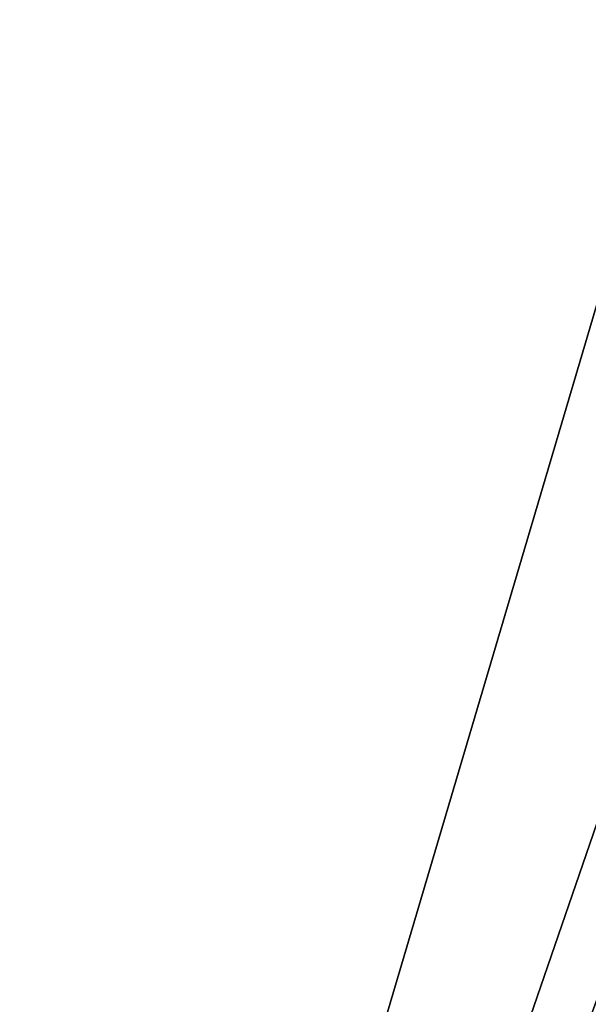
# Model space of a CAD drawing. Header units: millimetres. Extents: x -125 to 125, y -729 to 71.
# Tile 9 of 48: x -108 to -94, y -654 to -629. Entities that reach past the tile are written whole.
import ezdxf

# ---------------------------------------------------------------- set-up
doc = ezdxf.new("R2010")
doc.units = ezdxf.units.MM
doc.header["$LTSCALE"] = 65.185185
for name, color, linetype in [('11', 7, 'CONTINUOUS'), ('13', 7, 'CONTINUOUS'), ('15', 7, 'CONTINUOUS'), ('17', 7, 'CONTINUOUS')]:
    doc.layers.add(name, color=color, linetype=linetype)

msp = doc.modelspace()

# ---------------------------------------------------------------- linework, layer by layer
at = {"layer": '11', "color": 253, "linetype": 'Continuous', "true_color": 0xaaa39e}
for points in [[(-110.75, -56.5, 56.448), (-121, -729.25, 56.448), (110.75, -56.5, 56.448), (-110.75, -56.5, 56.448)], [(-121, -729.25, 56.448), (121, -729.25, 56.448), (110.75, -56.5, 56.448), (-121, -729.25, 56.448)]]:
    msp.add_3dface(points, dxfattribs=at)
at = {"layer": '13', "color": 253, "linetype": 'Continuous', "true_color": 0xaaa39e}
for points in [[(121, -729.25, 6.448), (-121, -729.25, 6.448), (-121, 70.75, 6.448), (121, -729.25, 6.448)], [(121, -729.25, 6.448), (-121, 70.75, 6.448), (121, 70.75, 6.448), (121, -729.25, 6.448)]]:
    msp.add_3dface(points, dxfattribs=at)
at = {"layer": '15', "color": 253, "linetype": 'Continuous', "true_color": 0xaaa39e}
for points in [[(121, -729.25, 54.448), (-121, -66.25, 54.448), (121, -66.25, 54.448), (121, -729.25, 54.448)], [(121, -729.25, 54.448), (-121, -729.25, 54.448), (-121, -66.25, 54.448), (121, -729.25, 54.448)]]:
    msp.add_3dface(points, dxfattribs=at)
at = {"layer": '17', "color": 253, "linetype": 'Continuous', "true_color": 0xaaa39e}
for points in [[(-121, -729.25, 8.448), (121, -729.25, 8.448), (121, -66.25, 8.448), (-121, -729.25, 8.448)], [(-121, -66.25, 8.448), (-121, -729.25, 8.448), (-75, -66.25, 8.448), (-121, -66.25, 8.448)], [(-121, -729.25, 8.448), (75, -66.25, 8.448), (-75, -66.25, 8.448), (-121, -729.25, 8.448)], [(75, -66.25, 8.448), (-121, -729.25, 8.448), (121, -66.25, 8.448), (75, -66.25, 8.448)]]:
    msp.add_3dface(points, dxfattribs=at)

doc.saveas('drawing.dxf')
